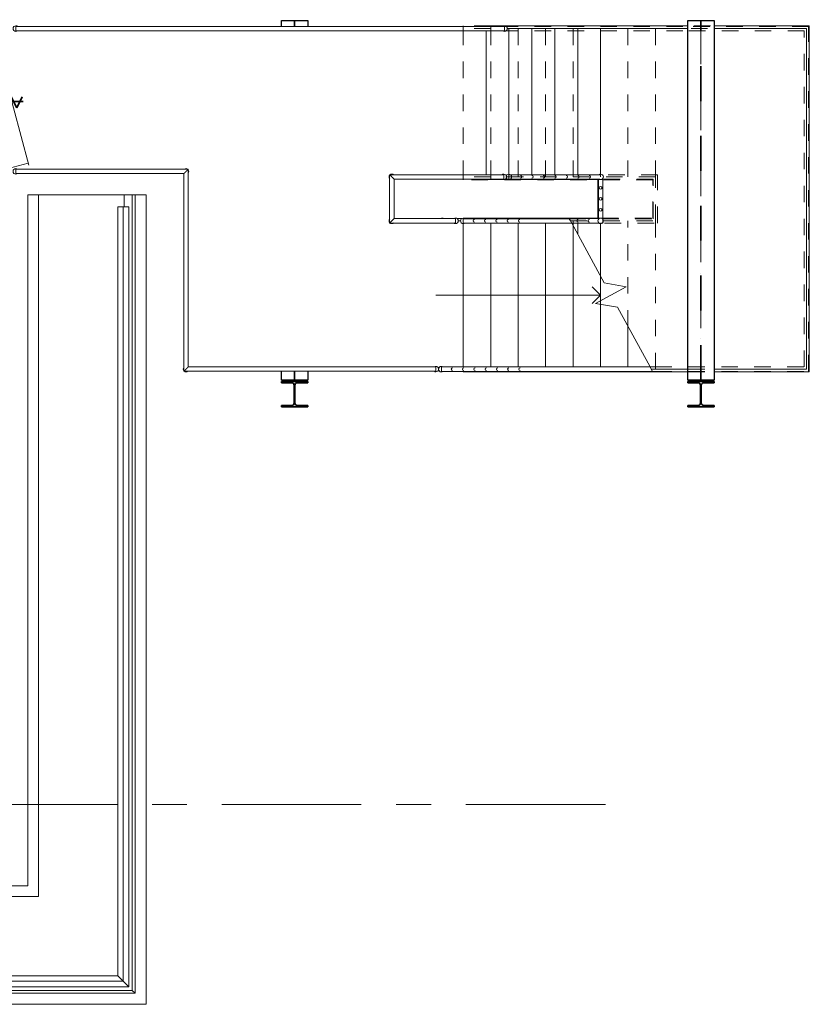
# Model space of a CAD drawing. Extents: x -3204 to 54657, y -2294 to 61632.
# Tile 29 of 65: x 47467 to 54657, y -1820 to 7144. Entities that reach past the tile are written whole.
import ezdxf

# ---------------------------------------------------------------- set-up
doc = ezdxf.new("R2010")
doc.units = 0
doc.header["$LTSCALE"] = 100
for name, pattern in [('gestippeld', [6.35, 3.175, -3.175]), ('gestippeld-fijn', [3, 1.5, -1.5]), ('hartlijn-fijn', [6, 4, -1, 0, -1]), ('stramien', [22.225, 12.7, -3.175, 3.175, -3.175])]:
    doc.linetypes.add(name, pattern=pattern)
for name, color, linetype, lineweight in [('BL$7A---_STRAMIEN', 7, 'Continuous', 18), ('BL23----_VLOEREN', 11, 'Continuous', 18), ('BL24----_TRAP', 1, 'Continuous', 18), ('BL28----_CONSTRUCTIES', 4, 'Continuous', 18), ('BL30----_BRANDSYMBOLEN', 14, 'Continuous', 35), ('BL30----_KOZIJNEN', 14, 'Continuous', 25), ('BL34----_BALUSTRADES', 1, 'Continuous', 18)]:
    doc.layers.add(name, color=color, linetype=linetype, lineweight=lineweight)

# ---------------------------------------------------------------- blocks, each defined once
blk = doc.blocks.new('23_FL_glazenwasbalkon5 - AL_23_glazenwasbalkon-1321649-1')
at = {"layer": 'BL23----_VLOEREN'}
for p, q in [((38661.6, -7255.1), (38761.6, -7255.1)), ((38661.6, -13545.1), (38661.6, -7255.1)), ((38761.6, -7255.1), (39539, -7255.1)), ((38761.6, -13645.1), (38761.6, -7255.1)), ((39539, -7255.1), (39541.6, -7255.1)), ((39539, -7365.1), (39539, -7255.1)), ((39541.6, -7255.1), (39614.5, -7255.1)), ((39541.6, -7365.1), (39541.6, -7255.1)), ((39614.5, -7255.1), (39641.6, -7255.1)), ((39614.5, -14498), (39614.5, -7255.1)), ((39641.6, -7255.1), (39741.6, -7255.1)), ((39641.6, -14525.1), (39641.6, -7255.1)), ((39741.6, -14625.1), (39741.6, -7255.1)), ((-1818.4, -13545.1), (38661.6, -13545.1)), ((38761.6, -13645.1), (-1918.4, -13645.1)), ((39614.5, -14498), (-2771.3, -14498)), ((39641.6, -14525.1), (39614.5, -14498)), ((-2798.4, -14525.1), (39641.6, -14525.1)), ((39741.6, -14625.1), (-2898.4, -14625.1))]:
    blk.add_line(p, q, dxfattribs=at)
blk = doc.blocks.new('28_BM_staal - balk - HEA - HE240A-1399810-1')
at = {"layer": 'BL28----_CONSTRUCTIES', "lineweight": 25}
for p, q in [((-1637.3, -120), (-1637.3, 120)), ((-1637.3, 120), (1637.3, 120)), ((1637.3, 120), (1637.3, -120)), ((1637.3, -120), (-1637.3, -120))]:
    blk.add_line(p, q, dxfattribs=at)
at = {"layer": 'BL28----_CONSTRUCTIES', "linetype": 'gestippeld'}
for p, q in [((1637.3, 3.75), (-1637.3, 3.75)), ((1637.3, -3.75), (-1637.3, -3.75))]:
    blk.add_line(p, q, dxfattribs=at)
at = {"layer": 'BL28----_CONSTRUCTIES', "linetype": 'hartlijn-fijn'}
blk.add_line((-1637.3, 0), (1637.3, 0), dxfattribs=at)
blk = doc.blocks.new('Railing - 50 mm-1574198-1')
at = {"layer": 'BL34----_BALUSTRADES'}
for start, end in [(144.92882, 180), (180, 215.07118)]:
    blk.add_arc((0, 0), 25, start, end, dxfattribs=at)
blk = doc.blocks.new('Railing - 50 mm-V110-1')
at = {"layer": 'BL34----_BALUSTRADES'}
for start, end in [(0, 180), (180, 0)]:
    blk.add_arc((0, 0), 25, start, end, dxfattribs=at)
blk = doc.blocks.new('Railing - 50 mm-V111-1')
at = {"layer": 'BL34----_BALUSTRADES'}
for start, end in [(0, 180), (180, 315.08161), (324.92882, 0)]:
    blk.add_arc((0, 0), 25, start, end, dxfattribs=at)
blk = doc.blocks.new('Railing - 50 mm-1574200-1')
at = {"layer": 'BL34----_BALUSTRADES'}
for start, end in [(0, 180), (180, 224.91839), (324.92882, 0)]:
    blk.add_arc((0, 0), 25, start, end, dxfattribs=at)
blk = doc.blocks.new('Railing - 25 mm-1574199-1')
at = {"layer": 'BL34----_BALUSTRADES'}
blk.add_arc((0, 0), 12.5, 0, 180, dxfattribs=at)
blk = doc.blocks.new('Railing - 25 mm-1399815-1')
at = {"layer": 'BL34----_BALUSTRADES'}
for start, end in [(0, 180), (180, 0)]:
    blk.add_arc((0, 0), 12.5, start, end, dxfattribs=at)
blk = doc.blocks.new('Railing - Railing-1570972-1')
at = {"layer": 'BL34----_BALUSTRADES'}
for p, q in [((43043.6, -7112.5), (43043.6, -7072.5)), ((43878.6, -7072.5), (43057.6, -7072.5)), ((43898.6, -7072.5), (43892.6, -7072.5)), ((43898.6, -7077.8), (43898.6, -7072.5)), ((43858.6, -7112.5), (43057.6, -7112.5)), ((43858.6, -7472.5), (43858.6, -7112.5)), ((43898.6, -7512.5), (43898.6, -7107.1)), ((42571.6, -7472.5), (42614.2, -7472.5)), ((43593, -7472.5), (43858.6, -7472.5)), ((43614.8, -7512.5), (43864.6, -7512.5)), ((43878.3, -7512.5), (43898.6, -7512.5))]:
    blk.add_line(p, q, dxfattribs=at)
at = {"extrusion": (0, 0, -1), "zscale": -1}
for name, p, rotation in [('Railing - 50 mm-V110-1', (-43043.6, -7092.5), 89.9999999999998), ('Railing - 25 mm-1574199-1', (-43148, -7092.5), 89.9999999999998), ('Railing - 25 mm-1574199-1', (-43252.4, -7092.5), 89.9999999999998), ('Railing - 25 mm-1574199-1', (-43356.8, -7092.5), 89.9999999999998), ('Railing - 25 mm-1574199-1', (-43461.1, -7092.5), 89.9999999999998), ('Railing - 25 mm-1574199-1', (-43565.5, -7092.5), 89.9999999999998), ('Railing - 25 mm-1574199-1', (-43669.9, -7092.5), 89.9999999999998), ('Railing - 25 mm-1574199-1', (-43774.3, -7092.5), 89.9999999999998), ('Railing - 50 mm-1574200-1', (-43878.6, -7092.5), 89.9999999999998), ('Railing - 25 mm-1399815-1', (-43878.6, -7192.5), 180), ('Railing - 25 mm-1399815-1', (-43878.6, -7292.5), 180), ('Railing - 25 mm-1399815-1', (-43878.6, -7392.5), 180), ('Railing - 50 mm-1574198-1', (-42438.6, -7492.5), 270.0000000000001), ('Railing - 25 mm-1574199-1', (-43672.9, -7492.5), 270.0000000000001), ('Railing - 25 mm-1574199-1', (-43775.8, -7492.5), 270.0000000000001), ('Railing - 50 mm-V111-1', (-43878.6, -7492.5), 270.0000000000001)]:
    blk.add_blockref(name, p, dxfattribs=dict(at, rotation=rotation))
blk = doc.blocks.new('Railing - 50 mm-1399813-1')
at = {"layer": 'BL34----_BALUSTRADES'}
for start, end in [(0, 180), (180, 217.59733), (322.37791, 0)]:
    blk.add_arc((0, 0), 25, start, end, dxfattribs=at)
blk = doc.blocks.new('Railing - 50 mm-V112-1')
at = {"layer": 'BL34----_BALUSTRADES'}
for start, end in [(142.37791, 180), (180, 0), (0, 37.59733)]:
    blk.add_arc((0, 0), 25, start, end, dxfattribs=at)
blk = doc.blocks.new('Railing - Railing-1570973-1')
at = {"layer": 'BL34----_BALUSTRADES'}
for p, q in [((43003.6, -5722.5), (38554.1, -5722.5)), ((38554.1, -5762.5), (38554.1, -5722.5)), ((43003.6, -5722.5), (43003.6, -5762.5)), ((38554.1, -5762.5), (43003.6, -5762.5))]:
    blk.add_line(p, q, dxfattribs=at)
at = {"rotation": 270}
for name, p in [('Railing - 50 mm-V112-1', (38554.1, -5742.5)), ('Railing - 50 mm-1399813-1', (43003.6, -5742.5))]:
    blk.add_blockref(name, p, dxfattribs=at)
blk = doc.blocks.new('Railing - 50 mm-V113-1')
at = {"layer": 'BL34----_BALUSTRADES'}
for start, end in [(0, 180), (180, 217.70374), (322.40267, 0)]:
    blk.add_arc((0, 0), 25, start, end, dxfattribs=at)
blk = doc.blocks.new('Railing - 50 mm-V114-1')
at = {"layer": 'BL34----_BALUSTRADES'}
for start, end in [(142.21755, 180), (180, 0), (0, 37.59733)]:
    blk.add_arc((0, 0), 25, start, end, dxfattribs=at)
blk = doc.blocks.new('Railing - 50 mm-V115-1')
at = {"layer": 'BL34----_BALUSTRADES'}
for start, end in [(142.40267, 180), (180, 217.59733), (231.42857, 308.57143)]:
    blk.add_arc((0, 0), 25, start, end, dxfattribs=at)
blk = doc.blocks.new('Railing - 50 mm-V116-1')
at = {"layer": 'BL34----_BALUSTRADES'}
for start, end in [(141.81947, 180), (180, 217.67241), (231.42857, 308.57143)]:
    blk.add_arc((0, 0), 25, start, end, dxfattribs=at)
blk = doc.blocks.new('Railing - Railing-1570975-1')
at = {"layer": 'BL34----_BALUSTRADES'}
for p, q in [((42997.6, -7072.5), (41957.6, -7072.5)), ((41957.6, -7072.5), (41957.6, -7512.5)), ((42997.6, -7072.5), (42997.6, -7112.5)), ((41997.6, -7112.5), (42997.6, -7112.5)), ((41997.6, -7472.5), (41997.6, -7112.5)), ((41957.6, -7512.5), (42557.6, -7512.5)), ((42557.6, -7472.5), (41997.6, -7472.5)), ((42557.6, -7472.5), (42557.6, -7512.5))]:
    blk.add_line(p, q, dxfattribs=at)
for points in [[(41957.6, -7072.5), (41957.6, -7072.5), (41958, -7072.8), (41959.1, -7073.9), (41960.3, -7075.1), (41961.5, -7076.3), (41962.6, -7077.4), (41963.8, -7078.6), (41965.4, -7080.3), (41967.2, -7082.1), (41968.8, -7083.6), (41970, -7084.8), (41971.2, -7086), (41972.5, -7087.3), (41973.7, -7088.6), (41975, -7089.9), (41976.3, -7091.2), (41977.6, -7092.5), (41978.9, -7093.8), (41980.2, -7095.1), (41981.5, -7096.4), (41982.8, -7097.7), (41984.1, -7098.9), (41985.3, -7100.1), (41986.5, -7101.3), (41987.6, -7102.5), (41988.7, -7103.6), (41990.2, -7105), (41991.5, -7106.3), (41992.7, -7107.5), (41993.8, -7108.6), (41995, -7109.8), (41996.2, -7111), (41997.3, -7112.1), (41997.6, -7112.5), (41997.6, -7112.5)], [(41957.6, -7512.5), (41957.6, -7512.5), (41958, -7512.1), (41959.1, -7511), (41960.3, -7509.8), (41961.5, -7508.6), (41962.6, -7507.5), (41963.8, -7506.3), (41965.4, -7504.7), (41967.2, -7502.9), (41968.8, -7501.3), (41970, -7500.1), (41971.2, -7498.9), (41972.5, -7497.7), (41973.7, -7496.4), (41975, -7495.1), (41976.3, -7493.8), (41977.6, -7492.5), (41978.9, -7491.2), (41980.2, -7489.9), (41981.5, -7488.6), (41982.8, -7487.3), (41984.1, -7486.1), (41985.3, -7484.8), (41986.5, -7483.6), (41987.6, -7482.5), (41988.8, -7481.4), (41990.2, -7479.9), (41991.5, -7478.6), (41992.7, -7477.4), (41993.8, -7476.3), (41995, -7475.1), (41996.2, -7474), (41997.3, -7472.8), (41997.6, -7472.5), (41997.6, -7472.5)]]:
    blk.add_open_spline(points, degree=3, knots=[0, 0, 0, 0, 0.083333, 0.125, 0.166667, 0.208333, 0.229167, 0.25, 0.291667, 0.333333, 0.354167, 0.375, 0.395833, 0.416667, 0.4375, 0.458333, 0.479167, 0.5, 0.520833, 0.541667, 0.5625, 0.583333, 0.604167, 0.625, 0.645833, 0.666667, 0.6875, 0.708333, 0.75, 0.770833, 0.791667, 0.833333, 0.875, 0.916667, 1, 1, 1, 1], dxfattribs=at)
for name, p, rotation in [('Railing - 50 mm-V115-1', (41977.6, -7092.5), 270.0000000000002), ('Railing - 50 mm-V113-1', (42997.6, -7092.5), 270.0000000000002), ('Railing - 50 mm-V114-1', (42557.6, -7492.5), 90.0000000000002)]:
    blk.add_blockref(name, p, dxfattribs=dict(rotation=rotation))
blk.add_blockref('Railing - 50 mm-V116-1', (41977.6, -7492.5))
blk = doc.blocks.new('Railing - 50 mm-1574201-1')
at = {"layer": 'BL34----_BALUSTRADES'}
for start, end in [(0, 180), (180, 215.07118), (324.92882, 0)]:
    blk.add_arc((0, 0), 25, start, end, dxfattribs=at)
blk = doc.blocks.new('Railing - 25 mm-1574202-1')
at = {"layer": 'BL34----_BALUSTRADES'}
blk.add_arc((0, 0), 12.5, 0, 180, dxfattribs=at)
blk = doc.blocks.new('Railing - Railing-1570976-1')
at = {"layer": 'BL34----_BALUSTRADES', "linetype": 'gestippeld-fijn'}
for p, q in [((42877.6, -5763), (42877.6, -5723)), ((44627.6, -5723), (42877.6, -5723)), ((42877.6, -5763), (42877.6, -5723)), ((44627.6, -5723), (42877.6, -5723)), ((45772.6, -5723), (44627.6, -5723)), ((45772.6, -5723), (44627.6, -5723)), ((45772.6, -8863), (45772.6, -5723)), ((45772.6, -8863), (45772.6, -5723)), ((44627.6, -5763), (42877.6, -5763)), ((44627.6, -5763), (42877.6, -5763)), ((45732.6, -5763), (44627.6, -5763)), ((45732.6, -5763), (44627.6, -5763)), ((45732.6, -8823), (45732.6, -5763)), ((45732.6, -8823), (45732.6, -5763)), ((44328.1, -8823), (44377.6, -8823)), ((44328.1, -8823), (44377.6, -8823)), ((44349.9, -8863), (44377.6, -8863)), ((44349.9, -8863), (44377.6, -8863)), ((44377.6, -8823), (45732.6, -8823)), ((44377.6, -8823), (45732.6, -8823)), ((44377.6, -8863), (45772.6, -8863)), ((44377.6, -8863), (45772.6, -8863))]:
    blk.add_line(p, q, dxfattribs=at)
at = {"layer": 'BL34----_BALUSTRADES'}
for p, q in [((42428.6, -8823), (44328.1, -8823)), ((42428.6, -8863), (42428.6, -8823)), ((42428.6, -8863), (44349.9, -8863)), ((44339, -8843), (44328.1, -8823)), ((44349.9, -8863), (44339, -8843))]:
    blk.add_line(p, q, dxfattribs=at)
at = {"rotation": 90.0000000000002}
for name, p in [('Railing - 50 mm-1574201-1', (42428.6, -8843)), ('Railing - 25 mm-1574202-1', (42531.2, -8843)), ('Railing - 25 mm-1574202-1', (42633.8, -8843)), ('Railing - 25 mm-1574202-1', (42736.4, -8843)), ('Railing - 25 mm-1574202-1', (42838.9, -8843)), ('Railing - 25 mm-1574202-1', (42941.5, -8843)), ('Railing - 25 mm-1574202-1', (43044.1, -8843)), ('Railing - 25 mm-1574202-1', (43146.7, -8843))]:
    blk.add_blockref(name, p, dxfattribs=at)
blk = doc.blocks.new('Railing - Railing-1570977-1')
at = {"layer": 'BL34----_BALUSTRADES', "linetype": 'gestippeld-fijn'}
for p, q in [((42877.6, -7113), (42877.6, -7073)), ((44397.6, -7073), (42877.6, -7073)), ((42877.6, -7113), (42877.6, -7073)), ((44397.6, -7073), (42877.6, -7073)), ((44397.6, -7513), (44397.6, -7073)), ((44397.6, -7513), (44397.6, -7073)), ((44357.6, -7113), (42877.6, -7113)), ((44357.6, -7113), (42877.6, -7113)), ((44357.6, -7473), (44357.6, -7113)), ((44357.6, -7473), (44357.6, -7113)), ((43593.3, -7473), (44357.6, -7473)), ((43593.3, -7473), (44357.6, -7473)), ((43615.1, -7513), (44397.6, -7513)), ((43615.1, -7513), (44397.6, -7513))]:
    blk.add_line(p, q, dxfattribs=at)
at = {"layer": 'BL34----_BALUSTRADES'}
for p, q in [((42627.6, -7473), (43593.3, -7473)), ((42627.6, -7513), (42627.6, -7473)), ((42627.6, -7513), (43615.1, -7513)), ((43604.2, -7493), (43593.3, -7473)), ((43615.1, -7513), (43604.2, -7493))]:
    blk.add_line(p, q, dxfattribs=at)
at = {"extrusion": (0, 0, -1), "zscale": -1, "rotation": 269.9999999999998}
for name, p in [('Railing - 50 mm-1574201-1', (-42627.6, -7493)), ('Railing - 25 mm-1574202-1', (-42730.5, -7493)), ('Railing - 25 mm-1574202-1', (-42833.5, -7493)), ('Railing - 25 mm-1574202-1', (-42936.4, -7493)), ('Railing - 25 mm-1574202-1', (-43039.4, -7493)), ('Railing - 25 mm-1574202-1', (-43142.3, -7493))]:
    blk.add_blockref(name, p, dxfattribs=at)
blk = doc.blocks.new('28_CL_staal - kolom - HEA - HE240A-1574570-1')
at = {"layer": 'BL28----_CONSTRUCTIES'}
h = blk.add_hatch(dxfattribs=at)
h.set_pattern_fill('FP_164', color=256, style=0, pattern_type=2)
h.set_pattern_definition([(225, (41091.6, -9070.1), (500, -500), []), (225, (40921.6, -9070.1), (500, -500), []), (225, (40911.6, -9070.1), (500, -500), []), (225, (40901.6, -9070.1), (500, -500), []), (225, (40891.6, -9070.1), (500, -500), []), (225, (40881.6, -9070.1), (500, -500), []), (225, (40871.6, -9070.1), (500, -500), []), (225, (40861.6, -9070.1), (500, -500), [])])
h.paths.add_polyline_path([(120, 115), (-120, 115), (-120, 103), (-24.8, 103), (-14.3, 100.2), (-6.6, 92.5), (-3.8, 82), (-3.8, -82), (-6.6, -92.5), (-14.3, -100.2), (-24.8, -103), (-120, -103), (-120, -115), (120, -115), (120, -103), (24.7, -103), (14.2, -100.2), (6.6, -92.5), (3.7, -82), (3.7, 82), (6.6, 92.5), (14.2, 100.2), (24.7, 103), (120, 103)], flags=0)
at = {"layer": 'BL28----_CONSTRUCTIES', "lineweight": 35}
for p, q in [((-120, 115), (120, 115)), ((-120, 103), (-120, 115)), ((-24.8, 103), (-120, 103)), ((120, 103), (24.7, 103)), ((120, 115), (120, 103)), ((-3.8, -82), (-3.8, 82)), ((3.7, 82), (3.7, -82)), ((-120, -103), (-24.8, -103)), ((-120, -115), (-120, -103)), ((120, -115), (-120, -115)), ((24.7, -103), (120, -103)), ((120, -103), (120, -115))]:
    blk.add_line(p, q, dxfattribs=at)
for centre, start, end in [((-24.8, 82), 360, 90), ((24.7, 82), 90, 180), ((-24.8, -82), 270, 360), ((24.7, -82), 180, 270)]:
    blk.add_arc(centre, 21, start, end, dxfattribs=at)
blk = doc.blocks.new('28_CL_staal - kolom - HEA - HE240A-V117-1')
at = {"layer": 'BL28----_CONSTRUCTIES'}
h = blk.add_hatch(dxfattribs=at)
h.set_pattern_fill('FP_165', color=256, style=0, pattern_type=2)
h.set_pattern_definition([(225, (44791.6, -9070.1), (500, -500), []), (225, (44621.6, -9070.1), (500, -500), []), (225, (44611.6, -9070.1), (500, -500), []), (225, (44601.6, -9070.1), (500, -500), []), (225, (44591.6, -9070.1), (500, -500), []), (225, (44581.6, -9070.1), (500, -500), []), (225, (44571.6, -9070.1), (500, -500), []), (225, (44561.6, -9070.1), (500, -500), [])])
h.paths.add_polyline_path([(120, 115), (-120, 115), (-120, 103), (-24.8, 103), (-14.3, 100.2), (-6.6, 92.5), (-3.8, 82), (-3.8, -82), (-6.6, -92.5), (-14.3, -100.2), (-24.8, -103), (-120, -103), (-120, -115), (120, -115), (120, -103), (24.7, -103), (14.2, -100.2), (6.6, -92.5), (3.7, -82), (3.7, 82), (6.6, 92.5), (14.2, 100.2), (24.7, 103), (120, 103)], flags=0)
at = {"layer": 'BL28----_CONSTRUCTIES', "lineweight": 35}
for p, q in [((-120, 115), (120, 115)), ((-120, 103), (-120, 115)), ((-24.8, 103), (-120, 103)), ((120, 103), (24.7, 103)), ((120, 115), (120, 103)), ((-3.8, -82), (-3.8, 82)), ((3.7, 82), (3.7, -82)), ((-120, -103), (-24.8, -103)), ((-120, -115), (-120, -103)), ((120, -115), (-120, -115)), ((24.7, -103), (120, -103)), ((120, -103), (120, -115))]:
    blk.add_line(p, q, dxfattribs=at)
for centre, start, end in [((-24.8, 82), 360, 90), ((24.7, 82), 90, 180), ((-24.8, -82), 270, 360), ((24.7, -82), 180, 270)]:
    blk.add_arc(centre, 21, start, end, dxfattribs=at)
blk = doc.blocks.new('28_BM_staal - balk - HEA - HE240A-V120-1')
at = {"layer": 'BL28----_CONSTRUCTIES', "lineweight": 25}
for p, q in [((-1637.3, -120), (-1637.3, 120)), ((-1637.3, 120), (-1582.6, 120)), ((1557.4, 120), (1637.3, 120)), ((1637.3, 120), (1637.3, -120)), ((-1582.6, -120), (-1637.3, -120)), ((1637.3, -120), (1557.4, -120))]:
    blk.add_line(p, q, dxfattribs=at)
at = {"layer": 'BL28----_CONSTRUCTIES', "linetype": 'gestippeld'}
for p, q in [((-1582.6, 3.7), (-1637.3, 3.7)), ((1637.3, 3.7), (1557.4, 3.7)), ((-1582.6, -3.8), (-1637.3, -3.8)), ((1637.3, -3.8), (1557.4, -3.8))]:
    blk.add_line(p, q, dxfattribs=at)
at = {"layer": 'BL28----_CONSTRUCTIES', "linetype": 'hartlijn-fijn'}
for p, q in [((-1637.3, 0), (-1582.6, 0)), ((1557.4, 0), (1637.3, 0))]:
    blk.add_line(p, q, dxfattribs=at)
blk = doc.blocks.new('Railing - 50 mm-V121-1')
at = {"layer": 'BL34----_BALUSTRADES'}
for start, end in [(0, 180), (180, 217.59733), (322.3323, 0)]:
    blk.add_arc((0, 0), 25, start, end, dxfattribs=at)
blk = doc.blocks.new('Railing - 50 mm-V122-1')
at = {"layer": 'BL34----_BALUSTRADES'}
for start, end in [(142.35458, 180), (180, 0), (0, 37.59733)]:
    blk.add_arc((0, 0), 25, start, end, dxfattribs=at)
blk = doc.blocks.new('Railing - 50 mm-V123-1')
at = {"layer": 'BL34----_BALUSTRADES'}
for start, end in [(0, 37.59733), (322.40267, 0), (231.42857, 308.57143)]:
    blk.add_arc((0, 0), 25, start, end, dxfattribs=at)
blk = doc.blocks.new('Railing - Railing-1571186-1')
at = {"layer": 'BL34----_BALUSTRADES'}
for p, q in [((40123.6, -7022.5), (38553.6, -7022.5)), ((38553.6, -7062.5), (38553.6, -7022.5)), ((38553.6, -7062.5), (40083.6, -7062.5)), ((40083.6, -7062.5), (40083.6, -8862.5)), ((40123.6, -8822.5), (40123.6, -7022.5)), ((40083.6, -8862.5), (42378.6, -8862.5)), ((42378.6, -8822.5), (40123.6, -8822.5)), ((42378.6, -8822.5), (42378.6, -8862.5))]:
    blk.add_line(p, q, dxfattribs=at)
for points, knots in [([(40083.6, -7062.5), (40083.6, -7062.5), (40084, -7062.1), (40085.1, -7061), (40086.3, -7059.8), (40087.5, -7058.6), (40088.6, -7057.5), (40089.8, -7056.3), (40091.4, -7054.7), (40093.2, -7052.9), (40094.8, -7051.3), (40096, -7050.1), (40097.2, -7048.9), (40098.5, -7047.7), (40099.7, -7046.4), (40101, -7045.1), (40102.3, -7043.8), (40103.6, -7042.5), (40104.9, -7041.2), (40106.2, -7039.9), (40107.5, -7038.6), (40108.8, -7037.3), (40110.1, -7036), (40111.3, -7034.8), (40112.5, -7033.6), (40113.6, -7032.5), (40114.7, -7031.4), (40116.2, -7029.9), (40117.5, -7028.6), (40118.7, -7027.4), (40119.8, -7026.3), (40121, -7025.1), (40122.2, -7023.9), (40123.3, -7022.8), (40123.6, -7022.5), (40123.6, -7022.5)], [0, 0, 0, 0, 0.083333, 0.125, 0.166667, 0.208333, 0.229167, 0.25, 0.291667, 0.333333, 0.354167, 0.375, 0.395833, 0.416667, 0.4375, 0.458333, 0.479167, 0.5, 0.520833, 0.541667, 0.5625, 0.583333, 0.604167, 0.625, 0.645833, 0.666667, 0.6875, 0.708333, 0.75, 0.770833, 0.791667, 0.833333, 0.875, 0.916667, 1, 1, 1, 1]), ([(40123.6, -8822.5), (40123.6, -8822.5), (40123.3, -8822.8), (40122.2, -8824), (40121, -8825.1), (40119.8, -8826.3), (40118.7, -8827.4), (40117.5, -8828.6), (40116.2, -8829.9), (40114.8, -8831.4), (40113.6, -8832.5), (40112.5, -8833.6), (40111.3, -8834.8), (40110.1, -8836.1), (40108.8, -8837.3), (40107.5, -8838.6), (40106.2, -8839.9), (40104.9, -8841.2), (40103.6, -8842.5), (40102.3, -8843.8), (40101, -8845.1), (40099.7, -8846.4), (40098.5, -8847.7), (40097.2, -8848.9), (40096, -8850.1), (40094.8, -8851.3), (40093.6, -8852.5), (40092.5, -8853.6), (40091.1, -8855), (40089.8, -8856.3), (40088.6, -8857.5), (40087.5, -8858.6), (40086.3, -8859.8), (40085.1, -8861), (40084, -8862.1), (40083.6, -8862.5), (40083.6, -8862.5)], [-1, -1, -1, -1, -0.916667, -0.875, -0.833333, -0.791667, -0.770833, -0.75, -0.708333, -0.6875, -0.666667, -0.645833, -0.625, -0.604167, -0.583333, -0.5625, -0.541667, -0.520833, -0.5, -0.479167, -0.458333, -0.4375, -0.416667, -0.395833, -0.375, -0.354167, -0.333333, -0.3125, -0.291667, -0.25, -0.229167, -0.208333, -0.166667, -0.125, -0.083333, 0, 0, 0, 0])]:
    blk.add_open_spline(points, degree=3, knots=knots, dxfattribs=at)
for name, p, rotation in [('Railing - 50 mm-V121-1', (38553.6, -7042.5), 90.00000000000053), ('Railing - 50 mm-V123-1', (40103.6, -7042.5), 90.00000000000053), ('Railing - 50 mm-V122-1', (42378.6, -8842.5), 89.99999999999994)]:
    blk.add_blockref(name, p, dxfattribs=dict(rotation=rotation))
blk.add_blockref('Railing - 50 mm-V115-1', (40103.6, -8842.5))
blk = doc.blocks.new('31_DR_AMC_s_enkele deur bruin met zijlichten en bovenpaneel_R_dt1 - 1810x3300 negge 18mm-2931872-1')
at = {"layer": 'BL30----_KOZIJNEN', "lineweight": 18}
h = blk.add_hatch(dxfattribs=at)
h.set_pattern_fill('FP_171', color=256, style=0, pattern_type=2)
h.set_pattern_definition([(315, (7295.1, 38261.6), (500, 500), []), (315, (7295.1, 38091.6), (500, 500), []), (315, (7295.1, 38081.6), (500, 500), []), (315, (7295.1, 38071.6), (500, 500), []), (315, (7295.1, 38061.6), (500, 500), []), (315, (7295.1, 38051.6), (500, 500), []), (315, (7295.1, 38041.6), (500, 500), []), (315, (7295.1, 38031.6), (500, 500), [])])
h.paths.add_polyline_path([(-15, 92), (-15, -80), (35, -80), (35, 92)], flags=0)
h.paths.add_polyline_path([(190, 92), (190, -80), (240, -80), (240, 92)], flags=0)
h.paths.add_polyline_path([(1540, -80), (1590, -80), (1590, 92), (1540, 92)], flags=0)
h.paths.add_polyline_path([(1745, 92), (1745, -80), (1795, -80), (1795, 92)], flags=0)
h = blk.add_hatch(dxfattribs=at)
h.set_pattern_fill('FP_170', color=256, style=0, pattern_type=2)
h.set_pattern_definition([(315, (7295.08, 38261.6), (212.132, 212.132), [])])
h.paths.add_polyline_path([(240, -80), (1540, -80), (1540, -40), (240, -40)], flags=0)
at = {"layer": 'BL30----_BRANDSYMBOLEN'}
for p, q in [((830, 298.6), (950, 358.6)), ((950, 358.6), (850, 408.6)), ((890, 416.3), (890, -358.7)), ((950, 238.6), (830, 298.6)), ((830, 178.6), (950, 238.6)), ((950, 118.6), (830, 178.6)), ((830, 58.6), (950, 118.6)), ((950, -1.4), (830, 58.6)), ((830, -61.4), (950, -1.4)), ((950, -121.4), (830, -61.4)), ((830, -181.4), (950, -121.4)), ((950, -241.4), (830, -181.4)), ((830, -301.4), (950, -241.4)), ((930, -351.4), (830, -301.4))]:
    blk.add_line(p, q, dxfattribs=at)
at = {"layer": 'BL30----_KOZIJNEN', "lineweight": 18}
for p, q in [((35, 92), (-15, 92)), ((-15, 92), (-15, -80)), ((35, -80), (35, 92)), ((190, 92), (35, 92)), ((190, 92), (190, -80)), ((240, 92), (190, 92)), ((240, -80), (240, 92)), ((1590, 92), (1540, 92)), ((1540, 92), (1540, -80)), ((1590, -80), (1590, 92)), ((1745, 92), (1590, 92)), ((1795, 92), (1745, 92)), ((1745, 92), (1745, -80)), ((1795, -80), (1795, 92)), ((190, 9), (35, 9)), ((35, 9), (35, 3)), ((35, 3), (190, 3)), ((190, 3), (190, 9)), ((1745, 9), (1590, 9)), ((1590, 9), (1590, 3)), ((1590, 3), (1745, 3)), ((1745, 3), (1745, 9)), ((-15, -80), (35, -80)), ((35, -80), (190, -80)), ((190, -80), (240, -80)), ((1540, -40), (240, -40)), ((240, -40), (240, -80)), ((240, -80), (327.1, -405)), ((240, -80), (1540, -80)), ((1540, -80), (307.8, -410.2)), ((1540, -80), (1540, -40)), ((1540, -80), (1590, -80)), ((1590, -80), (1745, -80)), ((1745, -80), (1795, -80))]:
    blk.add_line(p, q, dxfattribs=at)
blk = doc.blocks.new('Railing - Railing-2110828-1')
at = {"layer": 'BL34----_BALUSTRADES'}
for p, q in [((39482.6, -7365.1), (39482.6, -14366.1)), ((39482.6, -7365.1), (39531.6, -7365.1)), ((39531.6, -7365.1), (39531.6, -14415.1)), ((39531.6, -7365.1), (39581.6, -7365.1)), ((39581.6, -14465.1), (39581.6, -7365.1)), ((39531.6, -14415.1), (-2688.4, -14415.1)), ((39482.6, -14366.1), (-2639.4, -14366.1)), ((-2738.4, -14465.1), (39581.6, -14465.1))]:
    blk.add_line(p, q, dxfattribs=at)
for points, knots in [([(39531.6, -14415.1), (39531.4, -14414.9), (39530.7, -14414.2), (39529.3, -14412.8), (39527.8, -14411.3), (39526.4, -14409.9), (39524.9, -14408.4), (39523.3, -14406.8), (39521.5, -14405), (39520.1, -14403.6), (39518.7, -14402.2), (39517.2, -14400.7), (39515.6, -14399.1), (39514.1, -14397.6), (39512.5, -14396), (39510.9, -14394.3), (39509.2, -14392.7), (39507.6, -14391.1), (39506, -14389.5), (39504.3, -14387.8), (39502.7, -14386.2), (39501.1, -14384.6), (39499.6, -14383), (39498, -14381.5), (39496.5, -14380), (39495.1, -14378.6), (39493.7, -14377.2), (39491.9, -14375.4), (39490.3, -14373.8), (39488.8, -14372.3), (39487.4, -14370.9), (39485.9, -14369.4), (39484.4, -14367.9), (39483, -14366.5), (39482.6, -14366.1), (39482.6, -14366.1)], [-0.9117236, -0.9117236, -0.9117236, -0.9117236, -0.875, -0.8333333, -0.7916667, -0.7708333, -0.75, -0.7083333, -0.6875, -0.6666667, -0.6458333, -0.625, -0.6041667, -0.5833333, -0.5625, -0.5416667, -0.5208333, -0.5, -0.4791667, -0.4583333, -0.4375, -0.4166667, -0.3958333, -0.375, -0.3541667, -0.3333333, -0.3125, -0.2916667, -0.25, -0.2291667, -0.2083333, -0.1666667, -0.125, -0.0833333, 0, 0, 0, 0]), ([(39581.6, -14465.1), (39581.6, -14465.1), (39581.2, -14464.7), (39579.8, -14463.2), (39578.3, -14461.8), (39576.8, -14460.3), (39575.4, -14458.9), (39573.9, -14457.4), (39572.3, -14455.8), (39570.5, -14454), (39569.1, -14452.6), (39567.7, -14451.2), (39566.2, -14449.7), (39564.6, -14448.1), (39563.1, -14446.6), (39561.5, -14445), (39559.9, -14443.3), (39558.2, -14441.7), (39556.6, -14440.1), (39555, -14438.5), (39553.3, -14436.8), (39551.7, -14435.2), (39550.1, -14433.6), (39548.6, -14432), (39547, -14430.5), (39545.5, -14429), (39544.1, -14427.6), (39542.7, -14426.2), (39540.9, -14424.4), (39539.3, -14422.8), (39537.8, -14421.3), (39536.4, -14419.9), (39534.9, -14418.4), (39533.4, -14416.9), (39532, -14415.5), (39531.6, -14415.1), (39531.6, -14415.1)], [-1, -1, -1, -1, -0.916667, -0.875, -0.833333, -0.791667, -0.770833, -0.75, -0.708333, -0.6875, -0.666667, -0.645833, -0.625, -0.604167, -0.583333, -0.5625, -0.541667, -0.520833, -0.5, -0.479167, -0.458333, -0.4375, -0.416667, -0.395833, -0.375, -0.354167, -0.333333, -0.3125, -0.291667, -0.25, -0.229167, -0.208333, -0.166667, -0.125, -0.083333, 0, 0, 0, 0])]:
    blk.add_open_spline(points, degree=3, knots=knots, dxfattribs=at)

msp = doc.modelspace()

# ---------------------------------------------------------------- linework, layer by layer
at = {"layer": 'BL$7A---_STRAMIEN', "linetype": 'stramien'}
msp.add_line((52800, 0), (-2203.7, 0), dxfattribs=at)
at = {"layer": 'BL23----_VLOEREN'}
for p, q in [((51713.3, 5732.5), (51713.3, 7042.6)), ((51481.6, 5312.6), (51460.4, 5312.6)), ((51281.4, 3962.6), (51282.7, 3962.6))]:
    msp.add_line(p, q, dxfattribs=at)
at = {"layer": 'BL24----_TRAP', "linetype": 'gestippeld-fijn'}
for p, q in [((51506, 7087.1), (51506, 7062.1)), ((53256, 7087.1), (51506, 7087.1)), ((54656, 7087.1), (53256, 7087.1)), ((54656, 3937.1), (54656, 7087.1)), ((51506, 7062.1), (51506, 5712.1)), ((53256, 7062.1), (51506, 7062.1)), ((53256, 7062.1), (51506, 7062.1)), ((51756, 7062.1), (51756, 5712.1)), ((52006, 7062.1), (52006, 5712.1)), ((52256, 7062.1), (52256, 5712.1)), ((52506, 7062.1), (52506, 5712.1)), ((52756, 7062.1), (52756, 5712.1)), ((53006, 7062.1), (53006, 5712.1)), ((53256, 7062.1), (53256, 5712.1)), ((54631, 7062.1), (53256, 7062.1)), ((54631, 7062.1), (53256, 7062.1)), ((54631, 3962.1), (54631, 7062.1)), ((54631, 3962.1), (54631, 7062.1)), ((53256, 5712.1), (51506, 5712.1)), ((51506, 5687.1), (51506, 5712.1)), ((53256, 5712.1), (51506, 5712.1)), ((53231, 5687.1), (51506, 5687.1)), ((53231, 5337.1), (53231, 5687.1)), ((53256, 5312.1), (53256, 5712.1)), ((53256, 5312.1), (53256, 5712.1)), ((52469, 5337.1), (53231, 5337.1)), ((52482.6, 5312.1), (53256, 5312.1)), ((52482.6, 5312.1), (53256, 5312.1)), ((52506, 5269.1), (52506, 5312.1)), ((52756, 4809.8), (52756, 5312.1)), ((53006, 4350.5), (53006, 5312.1)), ((53256, 3962.1), (53256, 5312.1)), ((52756, 4553.1), (52756, 4585.9)), ((53217.4, 3962.1), (53256, 3962.1)), ((53217.4, 3962.1), (53256, 3962.1)), ((53256, 3962.1), (54631, 3962.1)), ((53256, 3962.1), (54631, 3962.1)), ((53231, 3937.1), (53256, 3937.1)), ((53256, 3937.1), (54656, 3937.1))]:
    msp.add_line(p, q, dxfattribs=at)
at = {"layer": 'BL24----_TRAP'}
for p, q in [((51713.3, 7087.6), (51713.3, 7082.6)), ((51981.9, 7087.6), (51713.3, 7087.6)), ((53025.7, 7087.6), (51981.9, 7087.6)), ((53550, 7087.6), (53025.7, 7087.6)), ((54657, 7087.6), (53790, 7087.6)), ((54657, 3937.6), (54657, 7087.6)), ((51713.3, 7042.6), (51713.3, 5732.5)), ((51906.4, 7062.6), (51981.9, 7062.6)), ((51922, 7062.6), (51906.4, 7062.6)), ((51922, 7062.6), (51922, 5737.6)), ((53025.7, 7062.6), (51981.9, 7062.6)), ((52130.8, 7062.6), (52130.8, 5732.6)), ((52339.5, 7062.6), (52339.5, 5732.6)), ((52548.3, 7062.6), (52548.3, 5732.6)), ((52757, 7062.6), (52757, 5737.6)), ((53550, 7062.6), (53025.7, 7062.6)), ((53550, 7062.6), (53025.7, 7062.6)), ((54632, 7062.6), (53790, 7062.6)), ((54632, 7062.6), (53790, 7062.6)), ((54632, 3962.6), (54632, 7062.6)), ((54632, 3962.6), (54632, 7062.6)), ((51713.3, 5692.6), (51713.3, 5687.6)), ((51713.3, 5687.6), (51981.9, 5687.6)), ((52737, 5687.6), (51981.9, 5687.6)), ((52732, 5337.6), (52732, 5687.6)), ((51506, 5337.1), (52469, 5337.1)), ((51507, 5337.6), (52697, 5337.6)), ((51756, 3982.1), (51756, 5292.1)), ((52006, 3982.1), (52006, 5292.1)), ((52256, 3982.1), (52256, 5292.1)), ((52469, 5337.1), (52471.7, 5332.1)), ((52469, 5337.1), (52471.7, 5332.1)), ((52493.5, 5292.1), (52789.3, 4748.6)), ((52550.8, 5186.8), (52550.8, 5292.6)), ((52737, 5337.6), (52697, 5337.6)), ((52737, 5337.6), (52732, 5337.6)), ((51506, 3982.1), (51506, 5287.1)), ((52506, 3982.1), (52506, 5269.1)), ((52757, 4807.9), (52757, 5287.6)), ((52756, 4585.9), (52756, 4809.8)), ((52680.2, 4712.9), (52756, 4637.1)), ((52989.4, 4713), (52710.6, 4561.2)), ((52789.3, 4748.6), (52989.4, 4713)), ((51256, 4637.1), (52756, 4637.1)), ((52680.2, 4561.3), (52756, 4637.1)), ((52757, 4552.9), (52757, 4586.5)), ((52710.6, 4561.2), (52910.7, 4525.5)), ((52756, 3982.1), (52756, 4553.1)), ((52910.7, 4525.5), (53206.5, 3982.1)), ((53006, 3982.1), (53006, 4350.5)), ((53217.1, 3962.6), (53550, 3962.6)), ((53217.1, 3962.6), (53550, 3962.6)), ((53790, 3962.6), (54632, 3962.6)), ((53790, 3962.6), (54632, 3962.6)), ((51506, 3937.1), (51506, 3942.1)), ((51506, 3937.1), (53210.4, 3937.1)), ((53210.4, 3937.1), (53231, 3937.1)), ((53231, 3937.1), (53228.3, 3942.1)), ((53230.7, 3937.6), (53550, 3937.6)), ((53790, 3937.6), (54657, 3937.6))]:
    msp.add_line(p, q, dxfattribs=at)

# ---------------------------------------------------------------- block references
at = {"layer": 'BL23----_VLOEREN'}
msp.add_blockref('23_FL_glazenwasbalkon5 - AL_23_glazenwasbalkon-1321649-1', (8878.4, 12805.1), dxfattribs=at)
at = {"layer": 'BL28----_CONSTRUCTIES'}
for name, p, rotation in [('28_BM_staal - balk - HEA - HE240A-V120-1', (49970, 5500), 270.0000000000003), ('28_BM_staal - balk - HEA - HE240A-1399810-1', (53670, 5500), 270.0000000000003), ('28_CL_staal - kolom - HEA - HE240A-1574570-1', (49970, 3735), 180), ('28_CL_staal - kolom - HEA - HE240A-V117-1', (53670, 3735), 180)]:
    msp.add_blockref(name, p, dxfattribs=dict(at, rotation=rotation))
at = {"layer": 'BL30----_KOZIJNEN', "rotation": 89.99999999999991}
msp.add_blockref('31_DR_AMC_s_enkele deur bruin met zijlichten en bovenpaneel_R_dt1 - 1810x3300 negge 18mm-2931872-1', (47140, 5510), dxfattribs=at)
at = {"layer": 'BL34----_BALUSTRADES'}
for name in ['Railing - Railing-1570973-1', 'Railing - Railing-1570976-1', 'Railing - Railing-1571186-1', 'Railing - Railing-1570975-1', 'Railing - Railing-1570972-1', 'Railing - Railing-1570977-1', 'Railing - Railing-2110828-1']:
    msp.add_blockref(name, (8878.4, 12805.1), dxfattribs=at)

doc.saveas('drawing.dxf')
